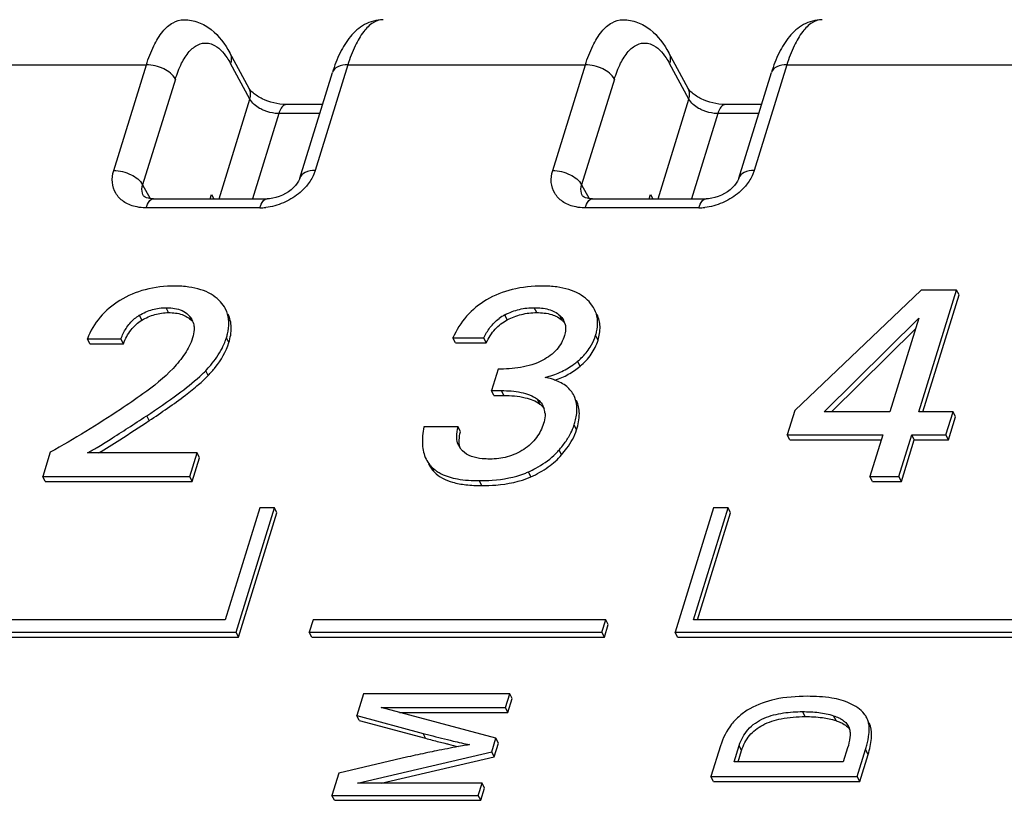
# Model space of a CAD drawing. Header units: millimetres. Extents: x 0 to 594, y 0 to 420.
# Tile 51 of 104: x 188 to 199, y 170 to 179. Entities that reach past the tile are written whole.
import ezdxf

# ---------------------------------------------------------------- set-up
doc = ezdxf.new("R2010")
doc.units = ezdxf.units.MM
doc.header["$LTSCALE"] = 32.67
doc.layers.get('0').update_dxf_attribs({"linetype": 'CONTINUOUS'})

msp = doc.modelspace()

# ---------------------------------------------------------------- linework, layer by layer
at = {"color": 7, "linetype": 'CONTINUOUS'}
for p, q in [((190.58267, 178.34259), (190.36388, 178.74592)), ((195.5564, 178.34259), (195.33761, 178.74592)), ((191.15557, 177.32375), (191.52593, 178.52224)), ((196.1293, 177.32375), (196.49966, 178.52224)), ((191.41396, 178.15989), (191.00139, 178.15989)), ((196.38769, 178.15989), (195.97512, 178.15989)), ((189.49746, 177.09103), (190.78514, 177.09103)), ((190.14196, 177.09103), (190.15677, 177.13896)), ((190.15677, 177.13896), (190.18369, 177.09103)), ((194.47119, 177.09103), (195.75887, 177.09103)), ((195.11569, 177.09103), (195.1305, 177.13896)), ((195.1305, 177.13896), (195.15742, 177.09103)), ((198.19502, 176.05782), (196.76474, 174.69104)), ((198.17161, 174.67631), (198.59853, 176.05782)), ((198.59853, 176.05782), (198.19502, 176.05782)), ((198.62598, 176.00188), (198.59853, 176.05782)), ((198.21635, 174.67631), (198.62598, 176.00188)), ((197.09789, 174.67631), (198.17072, 175.73822)), ((198.17072, 175.73822), (197.84257, 174.67631)), ((197.18187, 174.67631), (198.13372, 175.61847)), ((188.77859, 175.44956), (188.75113, 175.50551)), ((188.75113, 175.50551), (189.1304, 175.50551)), ((189.15785, 175.44956), (189.1304, 175.50551)), ((192.91916, 175.4584), (192.89171, 175.51435)), ((192.89171, 175.51435), (193.2398, 175.51435)), ((193.26726, 175.4584), (193.2398, 175.51435)), ((188.77859, 175.44956), (189.15785, 175.44956)), ((192.91916, 175.4584), (193.26726, 175.4584)), ((193.40246, 175.16087), (193.32736, 174.91785)), ((193.35482, 174.86191), (193.32736, 174.91785)), ((193.32736, 174.91785), (193.44166, 174.91785)), ((193.35482, 174.86191), (193.46912, 174.86191)), ((189.41554, 174.6293), (189.42206, 174.63359)), ((196.76474, 174.69104), (196.68009, 174.41709)), ((197.84257, 174.67631), (197.09789, 174.67631)), ((198.5578, 174.67631), (198.17161, 174.67631)), ((198.4777, 174.41709), (198.5578, 174.67631)), ((198.50515, 174.36114), (198.58526, 174.62036)), ((198.58526, 174.62036), (198.5578, 174.67631)), ((192.94927, 174.50693), (192.56308, 174.50693)), ((192.97672, 174.45099), (192.94927, 174.50693)), ((196.70754, 174.36114), (196.68009, 174.41709)), ((196.68009, 174.41709), (197.76246, 174.41709)), ((196.70754, 174.36114), (197.74518, 174.36114)), ((197.76246, 174.41709), (197.61591, 173.94284)), ((197.94495, 173.94284), (198.09151, 174.41709)), ((197.9724, 173.88689), (198.11896, 174.36114)), ((198.11896, 174.36114), (198.09151, 174.41709)), ((198.09151, 174.41709), (198.4777, 174.41709)), ((198.11896, 174.36114), (198.50515, 174.36114)), ((198.50515, 174.36114), (198.4777, 174.41709)), ((188.32955, 174.21973), (188.24399, 173.94284)), ((189.99281, 174.21089), (188.75111, 174.21089)), ((189.90998, 173.94284), (189.99281, 174.21089)), ((189.93743, 173.88689), (190.02027, 174.15495)), ((190.02027, 174.15495), (189.99281, 174.21089)), ((188.27144, 173.88689), (188.24399, 173.94284)), ((188.24399, 173.94284), (189.90998, 173.94284)), ((189.93743, 173.88689), (189.90998, 173.94284)), ((197.64336, 173.88689), (197.61591, 173.94284)), ((197.61591, 173.94284), (197.94495, 173.94284)), ((197.9724, 173.88689), (197.94495, 173.94284)), ((188.27144, 173.88689), (189.93743, 173.88689)), ((197.64336, 173.88689), (197.9724, 173.88689)), ((190.70482, 173.59034), (190.31267, 172.32135)), ((190.43489, 172.18035), (190.87061, 173.59034)), ((190.87061, 173.59034), (190.70482, 173.59034)), ((190.89806, 173.5344), (190.87061, 173.59034)), ((195.84434, 173.59034), (195.40862, 172.18035)), ((195.61798, 172.32135), (196.01013, 173.59034)), ((196.01013, 173.59034), (195.84434, 173.59034)), ((196.03758, 173.5344), (196.01013, 173.59034)), ((190.46234, 172.12441), (190.89806, 173.5344)), ((195.66272, 172.32135), (196.03758, 173.5344)), ((190.31267, 172.32135), (183.76392, 172.32135)), ((191.30741, 172.32135), (191.26384, 172.18035)), ((194.62323, 172.32135), (191.30741, 172.32135)), ((194.57966, 172.18035), (194.62323, 172.32135)), ((194.60712, 172.12441), (194.65069, 172.26541)), ((194.65069, 172.26541), (194.62323, 172.32135)), ((206.89177, 172.32135), (195.61798, 172.32135)), ((183.55456, 172.18035), (190.43489, 172.18035)), ((190.46234, 172.12441), (190.43489, 172.18035)), ((191.2913, 172.12441), (191.26384, 172.18035)), ((191.26384, 172.18035), (194.57966, 172.18035)), ((194.60712, 172.12441), (194.57966, 172.18035)), ((195.43607, 172.12441), (195.40862, 172.18035)), ((195.40862, 172.18035), (207.01398, 172.18035)), ((183.58202, 172.12441), (190.46234, 172.12441)), ((191.2913, 172.12441), (194.60712, 172.12441)), ((195.43607, 172.12441), (207.04144, 172.12441)), ((191.8773, 171.48302), (191.80108, 171.23637)), ((193.53521, 171.48302), (191.8773, 171.48302)), ((193.48691, 171.3267), (193.53521, 171.48302)), ((193.56267, 171.42707), (193.53521, 171.48302)), ((193.51436, 171.27076), (193.56267, 171.42707)), ((193.37913, 170.97793), (192.07722, 171.3267)), ((192.07722, 171.3267), (193.48691, 171.3267)), ((192.28606, 171.27076), (193.51436, 171.27076)), ((193.51436, 171.27076), (193.48691, 171.3267)), ((191.82854, 171.18042), (191.80108, 171.23637)), ((191.80108, 171.23637), (192.55471, 171.03371)), ((191.82854, 171.18042), (192.58217, 170.97776)), ((192.55471, 171.03371), (192.63217, 171.01308)), ((197.37357, 171.11069), (197.3753, 171.10676)), ((193.33131, 170.82319), (193.37913, 170.97793)), ((193.35877, 170.76724), (193.40659, 170.92199)), ((193.40659, 170.92199), (193.37913, 170.97793)), ((191.81166, 170.46735), (193.33131, 170.82319)), ((193.35877, 170.76724), (193.33131, 170.82319)), ((195.92195, 170.89074), (195.8149, 170.54433)), ((196.0774, 170.71008), (196.13517, 170.89703)), ((196.12214, 170.71008), (196.16262, 170.84108)), ((197.36269, 170.86796), (197.3139, 170.71008)), ((197.47281, 170.54433), (197.56772, 170.85147)), ((197.50026, 170.48839), (197.59517, 170.79552)), ((192.38097, 170.76663), (191.59937, 170.58361)), ((192.07804, 170.46735), (193.35877, 170.76724)), ((197.3139, 170.71008), (196.0774, 170.71008)), ((191.59937, 170.58361), (191.5212, 170.33068)), ((193.22135, 170.46735), (191.81166, 170.46735)), ((193.17911, 170.33068), (193.22135, 170.46735)), ((193.2488, 170.41141), (193.22135, 170.46735)), ((195.84235, 170.48839), (195.8149, 170.54433)), ((195.8149, 170.54433), (197.47281, 170.54433)), ((195.84235, 170.48839), (197.50026, 170.48839)), ((197.50026, 170.48839), (197.47281, 170.54433)), ((193.20657, 170.27473), (193.2488, 170.41141)), ((191.54866, 170.27473), (191.5212, 170.33068)), ((191.5212, 170.33068), (193.17911, 170.33068)), ((191.54866, 170.27473), (193.20657, 170.27473)), ((193.20657, 170.27473), (193.17911, 170.33068))]:
    msp.add_line(p, q, dxfattribs=at)
at = {"color": 9, "linetype": 'CONTINUOUS'}
for p, q in [((186.7278, 178.61035), (189.41858, 178.61035)), ((189.0482, 177.41183), (189.41858, 178.61035)), ((190.59101, 178.2197), (190.37229, 178.62288)), ((191.70153, 178.61035), (191.33115, 177.41181)), ((191.70153, 178.61035), (194.39231, 178.61035)), ((194.02193, 177.41183), (194.39231, 178.61035)), ((195.56474, 178.2197), (195.34602, 178.62288)), ((196.67526, 178.61035), (196.30488, 177.41181)), ((196.67526, 178.61035), (202.68185, 178.61035)), ((189.74665, 178.44854), (189.37624, 177.24989)), ((194.72038, 178.44854), (194.34997, 177.24989)), ((190.24222, 177.09103), (190.59101, 178.2197)), ((195.21595, 177.09103), (195.56474, 178.2197)), ((190.91903, 178.05773), (190.6203, 177.09103)), ((191.38238, 178.05773), (190.91903, 178.05773)), ((195.89276, 178.05773), (195.59403, 177.09103)), ((196.35611, 178.05773), (195.89276, 178.05773)), ((189.37624, 177.24989), (189.46102, 177.09359)), ((194.34997, 177.24989), (194.43475, 177.09359)), ((190.70269, 176.98887), (189.41524, 176.98887)), ((195.67642, 176.98887), (194.38897, 176.98887)), ((189.67014, 175.80157), (189.64268, 175.85752)), ((193.84089, 175.80157), (193.81344, 175.85752)), ((189.36695, 175.71573), (189.3395, 175.77167)), ((189.93487, 175.70694), (189.90742, 175.76289)), ((193.50786, 175.72009), (193.48041, 175.77604)), ((194.1305, 175.7132), (194.10305, 175.76915)), ((190.35297, 175.46135), (190.32552, 175.51729)), ((194.53538, 175.48786), (194.50792, 175.5438)), ((190.11787, 175.08725), (190.09042, 175.14319)), ((194.33134, 175.19364), (194.30388, 175.24959)), ((193.46912, 174.86191), (193.44166, 174.91785)), ((193.87549, 174.7647), (193.84804, 174.82064)), ((189.44951, 174.57765), (189.42206, 174.63359)), ((194.29325, 174.47455), (194.26579, 174.5305)), ((194.12338, 174.19058), (194.09593, 174.24652)), ((192.67849, 173.99588), (192.65104, 174.05183)), ((193.77439, 173.94078), (193.74694, 173.99672)), ((193.21778, 173.84124), (193.19033, 173.89718)), ((196.88119, 171.22363), (196.85374, 171.27957)), ((197.23163, 171.17774), (197.20418, 171.23368)), ((197.62287, 171.1168), (197.60605, 171.15108)), ((192.58217, 170.97776), (192.55471, 171.03371)), ((196.16262, 170.84108), (196.13517, 170.89703)), ((197.59517, 170.79552), (197.56772, 170.85147))]:
    msp.add_line(p, q, dxfattribs=at)
at = {"color": 7, "linetype": 'CONTINUOUS'}
for points in [[(191.15561, 177.32388), (191.15198, 177.31346), (191.14181, 177.29153), (191.1272, 177.26762), (191.10825, 177.24285), (191.08516, 177.21806), (191.05826, 177.19396), (191.02807, 177.17129), (190.99524, 177.15072), (190.9602, 177.13259), (190.92367, 177.11737), (190.88658, 177.10548), (190.84978, 177.0971), (190.81414, 177.09231), (190.78513, 177.09104)], [(196.12934, 177.32388), (196.12571, 177.31346), (196.11554, 177.29153), (196.10093, 177.26762), (196.08198, 177.24285), (196.05889, 177.21806), (196.03199, 177.19396), (196.0018, 177.17129), (195.96897, 177.15072), (195.93393, 177.13259), (195.8974, 177.11737), (195.86031, 177.10548), (195.82351, 177.0971), (195.78787, 177.09231), (195.75886, 177.09104)], [(189.4975, 177.09103), (189.46714, 177.0926), (189.44142, 177.09677), (189.42011, 177.10289), (189.40395, 177.11001), (189.39352, 177.11666), (189.3885, 177.12114), (189.38645, 177.12363), (189.38624, 177.12395)], [(194.47123, 177.09103), (194.44087, 177.0926), (194.41515, 177.09677), (194.39384, 177.10289), (194.37768, 177.11001), (194.36725, 177.11666), (194.36223, 177.12114), (194.36018, 177.12363), (194.35997, 177.12395)]]:
    msp.add_lwpolyline(points, dxfattribs=at)
at = {"color": 9, "linetype": 'CONTINUOUS'}
for centre in [(190.70203, 177.60135), (195.67576, 177.60135)]:
    msp.add_arc(centre, 0.61248, 270.062364, 276.446808, dxfattribs=at)
at = {"color": 7, "linetype": 'CONTINUOUS'}
for centre, radius, start, end in [((189.57182, 175.38763), 0.44885, 122.038117, 130.359913), ((189.5709, 175.3892), 0.44702, 121.175216, 122.04589), ((189.76339, 175.5559), 0.22851, 41.373948, 42.840952), ((189.75615, 175.62886), 0.20214, 17.262903, 26.102816), ((193.71709, 175.32929), 0.50557, 117.913859, 126.710223), ((193.97939, 175.62444), 0.1894, 26.11766, 30.295441), ((193.98177, 175.62562), 0.18674, 16.540883, 26.114758), ((189.64835, 175.72673), 0.70882, 339.400811, 342.81375), ((193.96516, 175.71258), 0.56844, 327.821042, 339.660573), ((193.9708, 175.70976), 0.56218, 339.729966, 342.83016), ((189.32385, 175.87402), 1.05911, 315.261931, 316.36731), ((193.76336, 175.8931), 0.8404, 305.550155, 309.094556), ((193.75961, 175.89775), 0.84637, 309.092977, 310.020636), ((193.81155, 174.40628), 0.67285, 69.482526, 70.923732), ((193.73457, 174.65392), 0.19992, 26.15728, 28.13423), ((193.73437, 174.65396), 0.20009, 17.100655, 26.121012), ((193.72077, 174.64998), 0.21425, 7.920796, 17.049128), ((193.70088, 174.64713), 0.23435, 3.188038, 7.939543), ((193.76596, 174.68518), 0.52322, 339.720781, 342.804778), ((193.14115, 174.38062), 0.2036, 206.116036, 214.892433), ((193.14795, 174.38566), 0.21204, 214.944095, 225.626883), ((192.90612, 174.29875), 0.35503, 206.133114, 218.997536), ((193.48069, 174.77324), 0.80993, 313.324767, 317.790928), ((193.50109, 174.75438), 0.78215, 317.809995, 319.509922), ((192.93562, 174.24431), 0.35754, 206.205138, 224.014218), ((192.90926, 174.30179), 0.35938, 219.05829, 224.068618), ((193.37465, 174.83545), 0.91764, 291.126948, 293.935001), ((197.37643, 171.10772), 0.22844, 16.538101, 26.16139), ((197.32847, 171.09392), 0.27834, 11.704007, 16.45105), ((197.28831, 171.08573), 0.31934, 6.5698, 11.680852), ((197.40389, 171.05177), 0.22844, 16.538101, 26.16139), ((197.20051, 188.16681), 17.79867, 254.960963, 255.460845), ((195.96834, 183.4365), 12.91051, 255.483938, 255.795028), ((195.81801, 155.57294), 15.57606, 100.124421, 100.264087), ((196.21874, 153.41532), 17.77058, 100.587339, 101.4055), ((195.9242, 154.98729), 16.17126, 100.26456, 100.584867)]:
    msp.add_arc(centre, radius, start, end, dxfattribs=at)
at = {"color": 9, "linetype": 'CONTINUOUS'}
for points, knots in [([(189.41857, 178.61035), (189.44127, 178.68378), (189.49122, 178.81603), (189.59073, 178.98139), (189.70699, 179.09207), (189.80105, 179.12112), (189.84353, 179.12116)], [0, 0, 0, 0, 0.32817802, 0.60084935, 0.81860584, 1, 1, 1, 1]), ([(192.09979, 179.12116), (192.06086, 179.12103), (191.97307, 179.08999), (191.86679, 178.97928), (191.77273, 178.81486), (191.72414, 178.68352), (191.70153, 178.61035)], [0, 0, 0, 0, 0.17122444, 0.38640973, 0.66315243, 1, 1, 1, 1]), ([(194.3923, 178.61035), (194.415, 178.68378), (194.46494, 178.81603), (194.56446, 178.98139), (194.68072, 179.09207), (194.77478, 179.12112), (194.81726, 179.12116)], [0, 0, 0, 0, 0.32817802, 0.60084935, 0.81860584, 1, 1, 1, 1]), ([(197.07351, 179.12116), (197.03459, 179.12103), (196.9468, 179.08999), (196.84052, 178.97928), (196.74646, 178.81486), (196.69787, 178.68352), (196.67526, 178.61035)], [0, 0, 0, 0, 0.17122444, 0.38640973, 0.66315243, 1, 1, 1, 1]), ([(189.74665, 178.44854), (189.76559, 178.50979), (189.80749, 178.61956), (189.89212, 178.75521), (189.99262, 178.84293), (190.07284, 178.85963), (190.10808, 178.85608)], [0, 0, 0, 0, 0.33029804, 0.60207168, 0.81753257, 1, 1, 1, 1]), ([(190.10808, 178.85608), (190.12805, 178.85407), (190.22111, 178.82874), (190.28999, 178.75172), (190.33184, 178.68983)], [0, 0, 0, 0, 0.21170992, 1, 1, 1, 1]), ([(194.72038, 178.44854), (194.73932, 178.50979), (194.78122, 178.61956), (194.86585, 178.75521), (194.96635, 178.84293), (195.04657, 178.85963), (195.08181, 178.85608)], [0, 0, 0, 0, 0.33029804, 0.60207168, 0.81753257, 1, 1, 1, 1]), ([(195.08181, 178.85608), (195.10178, 178.85407), (195.19484, 178.82874), (195.26372, 178.75172), (195.30557, 178.68983)], [0, 0, 0, 0, 0.21170992, 1, 1, 1, 1]), ([(190.36391, 178.74584), (190.36867, 178.73706), (190.38457, 178.69819), (190.38157, 178.65332), (190.37221, 178.62303)], [0, 0, 0, 0, 0.23949511, 1, 1, 1, 1]), ([(195.33764, 178.74584), (195.3424, 178.73706), (195.3583, 178.69819), (195.3553, 178.65332), (195.34594, 178.62303)], [0, 0, 0, 0, 0.23949511, 1, 1, 1, 1]), ([(189.7466, 178.44838), (189.71877, 178.49967), (189.61039, 178.57934), (189.48574, 178.61035), (189.41858, 178.61035)], [0, 0, 0, 0, 0.46487731, 1, 1, 1, 1]), ([(191.70153, 178.61035), (191.66213, 178.61035), (191.59172, 178.60231), (191.53459, 178.55023), (191.52593, 178.52224)], [0, 0, 0, 0, 0.5735367, 1, 1, 1, 1]), ([(194.72033, 178.44838), (194.6925, 178.49967), (194.58412, 178.57934), (194.45947, 178.61035), (194.39231, 178.61035)], [0, 0, 0, 0, 0.46487731, 1, 1, 1, 1]), ([(196.67526, 178.61035), (196.63586, 178.61035), (196.56545, 178.60231), (196.50832, 178.55023), (196.49966, 178.52224)], [0, 0, 0, 0, 0.5735367, 1, 1, 1, 1]), ([(190.59101, 178.2197), (190.59431, 178.2304), (190.60355, 178.27099), (190.59719, 178.31581), (190.58267, 178.34259)], [0, 0, 0, 0, 0.26877515, 1, 1, 1, 1]), ([(195.56474, 178.2197), (195.56804, 178.2304), (195.57728, 178.27099), (195.57092, 178.31581), (195.5564, 178.34259)], [0, 0, 0, 0, 0.26877515, 1, 1, 1, 1]), ([(190.75423, 178.09094), (190.73599, 178.09829), (190.67329, 178.12836), (190.61498, 178.1755), (190.59101, 178.2197)], [0, 0, 0, 0, 0.28111215, 1, 1, 1, 1]), ([(191.00139, 178.15988), (190.99325, 178.15989), (190.96918, 178.15182), (190.93958, 178.11398), (190.92552, 178.07875), (190.91903, 178.05773)], [0, 0, 0, 0, 0.17671114, 0.52217251, 1, 1, 1, 1]), ([(195.72796, 178.09094), (195.70972, 178.09829), (195.64702, 178.12836), (195.58871, 178.1755), (195.56474, 178.2197)], [0, 0, 0, 0, 0.28111215, 1, 1, 1, 1]), ([(195.97512, 178.15988), (195.96698, 178.15989), (195.94291, 178.15182), (195.91331, 178.11398), (195.89925, 178.07875), (195.89276, 178.05773)], [0, 0, 0, 0, 0.17671114, 0.52217251, 1, 1, 1, 1]), ([(190.91903, 178.05773), (190.90549, 178.05773), (190.84929, 178.06087), (190.79382, 178.07499), (190.75423, 178.09094)], [0, 0, 0, 0, 0.24083953, 1, 1, 1, 1]), ([(195.89276, 178.05773), (195.87922, 178.05773), (195.82302, 178.06087), (195.76755, 178.07499), (195.72796, 178.09094)], [0, 0, 0, 0, 0.24083953, 1, 1, 1, 1]), ([(189.28975, 177.00359), (189.24389, 177.01491), (189.15829, 177.05041), (189.06281, 177.14891), (189.02257, 177.27851), (189.03476, 177.36834), (189.0482, 177.41183)], [0, 0, 0, 0, 0.2648562, 0.50660951, 0.74479023, 1, 1, 1, 1]), ([(189.04821, 177.41187), (189.11561, 177.41187), (189.24029, 177.38076), (189.34852, 177.30098), (189.37624, 177.24989)], [0, 0, 0, 0, 0.53691701, 1, 1, 1, 1]), ([(191.33117, 177.41186), (191.2928, 177.41186), (191.22283, 177.40405), (191.16467, 177.35267), (191.15563, 177.32379)], [0, 0, 0, 0, 0.55906086, 1, 1, 1, 1]), ([(191.33115, 177.41181), (191.32675, 177.39757), (191.30493, 177.33875), (191.27117, 177.28469), (191.24124, 177.2475)], [0, 0, 0, 0, 0.23789893, 1, 1, 1, 1]), ([(194.26348, 177.00359), (194.21762, 177.01491), (194.13202, 177.05041), (194.03654, 177.14891), (193.9963, 177.27851), (194.00849, 177.36834), (194.02193, 177.41183)], [0, 0, 0, 0, 0.2648562, 0.50660951, 0.74479023, 1, 1, 1, 1]), ([(194.02194, 177.41187), (194.08934, 177.41187), (194.21402, 177.38076), (194.32225, 177.30098), (194.34997, 177.24989)], [0, 0, 0, 0, 0.53691701, 1, 1, 1, 1]), ([(196.3049, 177.41186), (196.26653, 177.41186), (196.19656, 177.40405), (196.1384, 177.35267), (196.12936, 177.32379)], [0, 0, 0, 0, 0.55906086, 1, 1, 1, 1]), ([(196.30488, 177.41181), (196.30048, 177.39757), (196.27866, 177.33875), (196.2449, 177.28469), (196.21497, 177.2475)], [0, 0, 0, 0, 0.23789893, 1, 1, 1, 1]), ([(189.38589, 177.12483), (189.38101, 177.13395), (189.36488, 177.17348), (189.36675, 177.21921), (189.37624, 177.24989)], [0, 0, 0, 0, 0.24354064, 1, 1, 1, 1]), ([(191.24124, 177.2475), (191.22755, 177.23048), (191.1673, 177.16359), (191.09343, 177.10933), (191.03363, 177.07677)], [0, 0, 0, 0, 0.24281963, 1, 1, 1, 1]), ([(194.35962, 177.12483), (194.35474, 177.13395), (194.33861, 177.17348), (194.34048, 177.21921), (194.34997, 177.24989)], [0, 0, 0, 0, 0.24354064, 1, 1, 1, 1]), ([(196.21497, 177.2475), (196.20128, 177.23048), (196.14103, 177.16359), (196.06716, 177.10933), (196.00736, 177.07677)], [0, 0, 0, 0, 0.24281963, 1, 1, 1, 1]), ([(189.41517, 176.98887), (189.41942, 177.0026), (189.43368, 177.04253), (189.46709, 177.09108), (189.49746, 177.09099)], [0, 0, 0, 0, 0.3211755, 1, 1, 1, 1]), ([(190.70278, 176.98887), (190.70702, 177.00261), (190.72128, 177.04255), (190.75471, 177.09111), (190.78509, 177.09099)], [0, 0, 0, 0, 0.3212139, 1, 1, 1, 1]), ([(191.03363, 177.07677), (191.01304, 177.06556), (190.93, 177.02521), (190.83922, 177.00039), (190.7708, 176.99274)], [0, 0, 0, 0, 0.25401177, 1, 1, 1, 1]), ([(194.3889, 176.98887), (194.39315, 177.0026), (194.40741, 177.04253), (194.44082, 177.09108), (194.47119, 177.09099)], [0, 0, 0, 0, 0.3211755, 1, 1, 1, 1]), ([(195.6765, 176.98887), (195.68075, 177.00261), (195.69501, 177.04255), (195.72844, 177.09111), (195.75882, 177.09099)], [0, 0, 0, 0, 0.3212139, 1, 1, 1, 1]), ([(196.00736, 177.07677), (195.98677, 177.06556), (195.90372, 177.02521), (195.81295, 177.00039), (195.74453, 176.99274)], [0, 0, 0, 0, 0.25401177, 1, 1, 1, 1]), ([(189.41524, 176.98887), (189.40441, 176.98887), (189.36225, 176.99006), (189.32018, 176.99608), (189.28975, 177.00359)], [0, 0, 0, 0, 0.25667622, 1, 1, 1, 1]), ([(194.38897, 176.98887), (194.37814, 176.98887), (194.33598, 176.99006), (194.29391, 176.99608), (194.26348, 177.00359)], [0, 0, 0, 0, 0.25667622, 1, 1, 1, 1])]:
    msp.add_open_spline(points, degree=3, knots=knots, dxfattribs=at)
at = {"color": 7, "linetype": 'CONTINUOUS'}
for points, knots in [([(189.8443, 179.12084), (189.90015, 179.12057), (190.01205, 179.10019), (190.20711, 178.98473), (190.31026, 178.84475), (190.36388, 178.74583)], [0, 0, 0, 0, 0.25010974, 0.49617724, 1, 1, 1, 1]), ([(192.09948, 179.12111), (192.02722, 179.12072), (191.88293, 179.08096), (191.71981, 178.93413), (191.60385, 178.7421), (191.54961, 178.5988), (191.52594, 178.52223)], [0, 0, 0, 0, 0.24512285, 0.48245935, 0.72814198, 1, 1, 1, 1]), ([(194.81803, 179.12084), (194.87388, 179.12057), (194.98578, 179.10019), (195.18084, 178.98473), (195.28399, 178.84475), (195.33761, 178.74583)], [0, 0, 0, 0, 0.25010974, 0.49617724, 1, 1, 1, 1]), ([(197.07321, 179.12111), (197.00094, 179.12072), (196.85666, 179.08096), (196.69354, 178.93413), (196.57758, 178.7421), (196.52334, 178.5988), (196.49967, 178.52223)], [0, 0, 0, 0, 0.24512285, 0.48245935, 0.72814198, 1, 1, 1, 1]), ([(191.00139, 178.15989), (190.90859, 178.15989), (190.77241, 178.19471), (190.63998, 178.27736), (190.59332, 178.32296), (190.58267, 178.34259)], [0, 0, 0, 0, 0.59370834, 0.85713381, 1, 1, 1, 1]), ([(195.97512, 178.15989), (195.88232, 178.15989), (195.74614, 178.19471), (195.61371, 178.27736), (195.56705, 178.32296), (195.5564, 178.34259)], [0, 0, 0, 0, 0.59370834, 0.85713381, 1, 1, 1, 1]), ([(189.74075, 176.10201), (189.62784, 176.10201), (189.40927, 176.07896), (189.20553, 175.99344), (189.117, 175.93852)], [0, 0, 0, 0, 0.52010941, 1, 1, 1, 1]), ([(190.24313, 175.93999), (190.21553, 175.96727), (190.1505, 176.01642), (190.03279, 176.06701), (189.89374, 176.0965), (189.79383, 176.10201), (189.74075, 176.10201)], [0, 0, 0, 0, 0.21527597, 0.44670597, 0.70549661, 1, 1, 1, 1]), ([(193.90977, 176.10201), (193.79341, 176.10201), (193.57154, 176.08041), (193.3624, 175.99907), (193.27271, 175.94589)], [0, 0, 0, 0, 0.52740023, 1, 1, 1, 1]), ([(194.41525, 175.94441), (194.38688, 175.97104), (194.32047, 176.01881), (194.20173, 176.06788), (194.06244, 176.09658), (193.96264, 176.10201), (193.90977, 176.10201)], [0, 0, 0, 0, 0.21558596, 0.44797964, 0.70705343, 1, 1, 1, 1]), ([(189.117, 175.93852), (189.03392, 175.88698), (188.88308, 175.76282), (188.78421, 175.59338), (188.75113, 175.50551)], [0, 0, 0, 0, 0.51011336, 1, 1, 1, 1]), ([(190.31649, 175.83945), (190.31202, 175.84855), (190.29204, 175.88508), (190.26551, 175.91788), (190.24313, 175.93999)], [0, 0, 0, 0, 0.24369975, 1, 1, 1, 1]), ([(193.27271, 175.94589), (193.18892, 175.8962), (193.03465, 175.77186), (192.93012, 175.60339), (192.89171, 175.51435)], [0, 0, 0, 0, 0.50113911, 1, 1, 1, 1]), ([(194.49712, 175.83594), (194.49229, 175.84578), (194.47026, 175.88558), (194.44039, 175.92081), (194.41525, 175.94441)], [0, 0, 0, 0, 0.24117116, 1, 1, 1, 1]), ([(189.3395, 175.77167), (189.38582, 175.7997), (189.48411, 175.84349), (189.59078, 175.85752), (189.64268, 175.85752)], [0, 0, 0, 0, 0.51056675, 1, 1, 1, 1]), ([(189.64268, 175.85752), (189.65274, 175.85752), (189.6919, 175.85665), (189.73108, 175.85194), (189.75945, 175.84537)], [0, 0, 0, 0, 0.25675435, 1, 1, 1, 1]), ([(189.75945, 175.84537), (189.78844, 175.83866), (189.84317, 175.81947), (189.8893, 175.78346), (189.90742, 175.76289)], [0, 0, 0, 0, 0.52057764, 1, 1, 1, 1]), ([(190.35212, 175.68766), (190.35185, 175.70116), (190.34834, 175.75327), (190.33354, 175.80471), (190.31649, 175.83945)], [0, 0, 0, 0, 0.25873082, 1, 1, 1, 1]), ([(193.48041, 175.77604), (193.5324, 175.80358), (193.64146, 175.84495), (193.75712, 175.85752), (193.81344, 175.85752)], [0, 0, 0, 0, 0.51094741, 1, 1, 1, 1]), ([(193.81344, 175.85752), (193.86785, 175.85752), (193.97122, 175.84902), (194.06773, 175.80207), (194.10305, 175.76915)], [0, 0, 0, 0, 0.529857, 1, 1, 1, 1]), ([(194.53083, 175.69882), (194.53041, 175.71092), (194.52653, 175.75805), (194.51261, 175.80437), (194.49712, 175.83594)], [0, 0, 0, 0, 0.25609808, 1, 1, 1, 1]), ([(189.1304, 175.50551), (189.14592, 175.54628), (189.18551, 175.62864), (189.24524, 175.69911), (189.28115, 175.72965)], [0, 0, 0, 0, 0.48062652, 1, 1, 1, 1]), ([(189.15785, 175.44956), (189.17911, 175.50539), (189.23279, 175.60878), (189.32012, 175.6874), (189.36695, 175.71573)], [0, 0, 0, 0, 0.52186099, 1, 1, 1, 1]), ([(189.36695, 175.71573), (189.41232, 175.74318), (189.51041, 175.78721), (189.61712, 175.80157), (189.67014, 175.80157)], [0, 0, 0, 0, 0.50006461, 1, 1, 1, 1]), ([(189.67014, 175.80157), (189.72208, 175.80157), (189.81746, 175.79202), (189.90235, 175.74213), (189.93095, 175.71128)], [0, 0, 0, 0, 0.55255717, 1, 1, 1, 1]), ([(190.35297, 175.46135), (190.37026, 175.5173), (190.39106, 175.62703), (190.36637, 175.73782), (190.34394, 175.78351)], [0, 0, 0, 0, 0.53501385, 1, 1, 1, 1]), ([(193.2398, 175.51435), (193.25956, 175.55542), (193.30816, 175.63722), (193.37569, 175.70535), (193.41488, 175.73459)], [0, 0, 0, 0, 0.48245864, 1, 1, 1, 1]), ([(193.26726, 175.4584), (193.29432, 175.51466), (193.36007, 175.61756), (193.45693, 175.69311), (193.50786, 175.72009)], [0, 0, 0, 0, 0.51998455, 1, 1, 1, 1]), ([(193.50786, 175.72009), (193.55798, 175.74664), (193.66671, 175.7885), (193.78245, 175.80157), (193.84089, 175.80157)], [0, 0, 0, 0, 0.49250824, 1, 1, 1, 1]), ([(193.84089, 175.80157), (193.89797, 175.80157), (194.00172, 175.79264), (194.09712, 175.74432), (194.1305, 175.7132)], [0, 0, 0, 0, 0.55572046, 1, 1, 1, 1]), ([(194.1305, 175.7132), (194.13338, 175.71052), (194.14432, 175.69984), (194.15424, 175.68809), (194.16081, 175.67884)], [0, 0, 0, 0, 0.25748775, 1, 1, 1, 1]), ([(194.50792, 175.5438), (194.51206, 175.55719), (194.52583, 175.60769), (194.53216, 175.66049), (194.53083, 175.69882)], [0, 0, 0, 0, 0.26756502, 1, 1, 1, 1]), ([(194.53538, 175.48786), (194.5509, 175.53808), (194.56888, 175.63797), (194.54516, 175.73803), (194.52457, 175.77999)], [0, 0, 0, 0, 0.52931258, 1, 1, 1, 1]), ([(189.95852, 175.63928), (189.9593, 175.62913), (189.95993, 175.58688), (189.95132, 175.5449), (189.94188, 175.51435)], [0, 0, 0, 0, 0.24154565, 1, 1, 1, 1]), ([(190.32552, 175.51729), (190.33009, 175.53209), (190.34535, 175.58761), (190.35296, 175.64555), (190.35212, 175.68766)], [0, 0, 0, 0, 0.26889927, 1, 1, 1, 1]), ([(194.1686, 175.62986), (194.16885, 175.62258), (194.16839, 175.59247), (194.16219, 175.56263), (194.15546, 175.54086)], [0, 0, 0, 0, 0.24231763, 1, 1, 1, 1]), ([(189.94188, 175.51435), (189.92235, 175.45117), (189.85827, 175.32714), (189.67389, 175.10605), (189.50025, 174.96651), (189.37855, 174.87958)], [0, 0, 0, 0, 0.23046252, 0.47876518, 1, 1, 1, 1]), ([(190.27609, 175.39678), (190.2795, 175.40343), (190.29255, 175.42976), (190.30414, 175.45683), (190.31185, 175.47735)], [0, 0, 0, 0, 0.25417782, 1, 1, 1, 1]), ([(194.15546, 175.54086), (194.13786, 175.4839), (194.07375, 175.36997), (193.96884, 175.29393), (193.91011, 175.26249)], [0, 0, 0, 0, 0.47227701, 1, 1, 1, 1]), ([(194.33134, 175.19364), (194.37904, 175.2337), (194.46363, 175.32195), (194.51815, 175.43212), (194.53538, 175.48786)], [0, 0, 0, 0, 0.51635105, 1, 1, 1, 1]), ([(190.09042, 175.14319), (190.10994, 175.16368), (190.18018, 175.24161), (190.24114, 175.32856), (190.27609, 175.39678)], [0, 0, 0, 0, 0.26967639, 1, 1, 1, 1]), ([(190.11787, 175.08725), (190.1462, 175.11697), (190.24383, 175.22784), (190.32141, 175.3592), (190.35297, 175.46135)], [0, 0, 0, 0, 0.27749306, 1, 1, 1, 1]), ([(194.30388, 175.24959), (194.31826, 175.26166), (194.37157, 175.30946), (194.41817, 175.3651), (194.44629, 175.40984)], [0, 0, 0, 0, 0.26207108, 1, 1, 1, 1]), ([(193.91011, 175.26249), (193.8318, 175.22058), (193.66122, 175.17149), (193.48742, 175.16087), (193.40246, 175.16087)], [0, 0, 0, 0, 0.51109859, 1, 1, 1, 1]), ([(193.93835, 175.06808), (193.99565, 175.08229), (194.1055, 175.11918), (194.2063, 175.1767), (194.25198, 175.20935)], [0, 0, 0, 0, 0.51251601, 1, 1, 1, 1]), ([(194.04705, 175.03578), (194.09943, 175.05341), (194.19994, 175.09703), (194.29028, 175.15917), (194.33134, 175.19364)], [0, 0, 0, 0, 0.5075983, 1, 1, 1, 1]), ([(189.42206, 174.63359), (189.54251, 174.71299), (189.74868, 174.8541), (189.94632, 175.00783), (190.02434, 175.07898)], [0, 0, 0, 0, 0.57739928, 1, 1, 1, 1]), ([(189.44951, 174.57765), (189.58965, 174.67002), (189.78065, 174.8006), (190.00036, 174.97521), (190.08373, 175.05142), (190.11787, 175.08725)], [0, 0, 0, 0, 0.59821522, 0.82360035, 1, 1, 1, 1]), ([(190.02434, 175.07898), (190.02899, 175.08322), (190.04656, 175.09942), (190.06378, 175.11603), (190.07618, 175.12854)], [0, 0, 0, 0, 0.26316325, 1, 1, 1, 1]), ([(194.03145, 175.04218), (194.02417, 175.0447), (193.99355, 175.05473), (193.9623, 175.06281), (193.93835, 175.06808)], [0, 0, 0, 0, 0.23912801, 1, 1, 1, 1]), ([(194.26415, 174.86003), (194.24479, 174.89947), (194.18155, 174.97497), (194.09512, 175.01857), (194.04738, 175.03645)], [0, 0, 0, 0, 0.46288713, 1, 1, 1, 1]), ([(189.37855, 174.87958), (189.29484, 174.8198), (188.95466, 174.58513), (188.60052, 174.37104), (188.32955, 174.21973)], [0, 0, 0, 0, 0.24893294, 1, 1, 1, 1]), ([(193.44166, 174.91785), (193.5158, 174.91785), (193.65637, 174.90951), (193.79517, 174.86149), (193.84804, 174.82064)], [0, 0, 0, 0, 0.52601253, 1, 1, 1, 1]), ([(193.46912, 174.86191), (193.55015, 174.86191), (193.69145, 174.85309), (193.82803, 174.80137), (193.87549, 174.7647)], [0, 0, 0, 0, 0.57464232, 1, 1, 1, 1]), ([(193.84804, 174.82064), (193.85454, 174.81562), (193.87907, 174.79494), (193.89961, 174.76925), (193.91087, 174.74819)], [0, 0, 0, 0, 0.25591706, 1, 1, 1, 1]), ([(194.29571, 174.73354), (194.29509, 174.74497), (194.29087, 174.78838), (194.27833, 174.83114), (194.26415, 174.86003)], [0, 0, 0, 0, 0.26227808, 1, 1, 1, 1]), ([(193.87549, 174.7647), (193.88047, 174.76085), (193.89905, 174.7455), (193.91549, 174.72745), (193.92568, 174.71285)], [0, 0, 0, 0, 0.2610783, 1, 1, 1, 1]), ([(194.26579, 174.5305), (194.2714, 174.54865), (194.28953, 174.61473), (194.29842, 174.68401), (194.29571, 174.73354)], [0, 0, 0, 0, 0.27690789, 1, 1, 1, 1]), ([(194.29325, 174.47455), (194.31146, 174.53348), (194.33497, 174.64461), (194.31371, 174.75904), (194.2916, 174.80408)], [0, 0, 0, 0, 0.55142341, 1, 1, 1, 1]), ([(188.75111, 174.21089), (188.78798, 174.2311), (188.8739, 174.28171), (189.09625, 174.41987), (189.2802, 174.54012), (189.41554, 174.6293)], [0, 0, 0, 0, 0.16059759, 0.3808327, 1, 1, 1, 1]), ([(193.93487, 174.66017), (193.9354, 174.65067), (193.93534, 174.61128), (193.92713, 174.57223), (193.91833, 174.54375)], [0, 0, 0, 0, 0.24182895, 1, 1, 1, 1]), ([(188.87543, 174.21085), (188.95656, 174.25937), (189.14869, 174.38053), (189.33883, 174.50469), (189.44951, 174.57765)], [0, 0, 0, 0, 0.41625608, 1, 1, 1, 1]), ([(192.56308, 174.50693), (192.54948, 174.44068), (192.53511, 174.31662), (192.56279, 174.19249), (192.58738, 174.14237)], [0, 0, 0, 0, 0.54783862, 1, 1, 1, 1]), ([(192.93744, 174.36153), (192.93586, 174.37324), (192.93258, 174.42206), (192.94027, 174.47105), (192.94927, 174.50693)], [0, 0, 0, 0, 0.24213271, 1, 1, 1, 1]), ([(193.91833, 174.54375), (193.90093, 174.48742), (193.84405, 174.37355), (193.7494, 174.28829), (193.69487, 174.25213)], [0, 0, 0, 0, 0.47396001, 1, 1, 1, 1]), ([(194.12338, 174.19058), (194.14379, 174.21448), (194.21272, 174.30078), (194.26985, 174.39884), (194.29325, 174.47455)], [0, 0, 0, 0, 0.28399013, 1, 1, 1, 1]), ([(194.19886, 174.38638), (194.20486, 174.3962), (194.22686, 174.43394), (194.24561, 174.47365), (194.25675, 174.50383)], [0, 0, 0, 0, 0.26349255, 1, 1, 1, 1]), ([(192.96271, 174.32971), (192.96225, 174.33908), (192.96217, 174.37991), (192.96908, 174.42053), (192.97672, 174.45099)], [0, 0, 0, 0, 0.22992613, 1, 1, 1, 1]), ([(194.09593, 174.24652), (194.10593, 174.25824), (194.14282, 174.30288), (194.17671, 174.3501), (194.19886, 174.38638)], [0, 0, 0, 0, 0.26607342, 1, 1, 1, 1]), ([(192.9741, 174.26419), (192.97247, 174.26929), (192.96648, 174.29068), (192.96352, 174.31288), (192.96271, 174.32971)], [0, 0, 0, 0, 0.24116777, 1, 1, 1, 1]), ([(193.69487, 174.25213), (193.63756, 174.21414), (193.51242, 174.15729), (193.37683, 174.14167), (193.31091, 174.14167)], [0, 0, 0, 0, 0.51053336, 1, 1, 1, 1]), ([(193.31091, 174.14167), (193.281, 174.14167), (193.17297, 174.14596), (193.05644, 174.17847), (192.99966, 174.23409)], [0, 0, 0, 0, 0.27339521, 1, 1, 1, 1]), ([(193.74694, 173.99672), (193.77511, 174.00924), (193.8787, 174.05964), (193.97503, 174.12611), (194.03641, 174.18403)], [0, 0, 0, 0, 0.26756256, 1, 1, 1, 1]), ([(193.77439, 173.94078), (193.84354, 173.97149), (193.9706, 174.04144), (194.07904, 174.13863), (194.12338, 174.19058)], [0, 0, 0, 0, 0.52557638, 1, 1, 1, 1]), ([(192.65104, 174.05183), (192.65458, 174.04817), (192.66934, 174.0336), (192.68543, 174.02039), (192.69811, 174.01122)], [0, 0, 0, 0, 0.2455146, 1, 1, 1, 1]), ([(192.67849, 173.99588), (192.73402, 173.93849), (192.8592, 173.87941), (193.04642, 173.84634), (193.15775, 173.84124), (193.21778, 173.84124)], [0, 0, 0, 0, 0.4186553, 0.68531663, 1, 1, 1, 1]), ([(192.69811, 174.01122), (192.70267, 174.00792), (192.72175, 173.99474), (192.74195, 173.9832), (192.75763, 173.97533)], [0, 0, 0, 0, 0.24290715, 1, 1, 1, 1]), ([(192.75763, 173.97533), (192.81574, 173.94616), (192.96009, 173.90574), (193.10785, 173.89718), (193.19033, 173.89718)], [0, 0, 0, 0, 0.44078629, 1, 1, 1, 1]), ([(193.19033, 173.89718), (193.23914, 173.89718), (193.41321, 173.90293), (193.58828, 173.9342), (193.7054, 173.97949)], [0, 0, 0, 0, 0.2799073, 1, 1, 1, 1]), ([(193.21778, 173.84124), (193.2713, 173.84124), (193.46003, 173.84804), (193.65041, 173.8857), (193.77439, 173.94078)], [0, 0, 0, 0, 0.28288853, 1, 1, 1, 1]), ([(196.90508, 171.45317), (196.78292, 171.45317), (196.55831, 171.4365), (196.29865, 171.34781), (196.13979, 171.23754), (196.01187, 171.10532), (195.94917, 170.97885), (195.92195, 170.89074)], [0, 0, 0, 0, 0.30046671, 0.55004161, 0.66313798, 0.77319442, 1, 1, 1, 1]), ([(197.38968, 171.37322), (197.32502, 171.40368), (197.16298, 171.44469), (196.99822, 171.45317), (196.90508, 171.45317)], [0, 0, 0, 0, 0.43418632, 1, 1, 1, 1]), ([(197.58147, 171.20843), (197.57335, 171.22497), (197.52642, 171.29713), (197.45016, 171.34472), (197.38968, 171.37322)], [0, 0, 0, 0, 0.21597397, 1, 1, 1, 1]), ([(196.13517, 170.89703), (196.15503, 170.9613), (196.22485, 171.09211), (196.41314, 171.2173), (196.63259, 171.27102), (196.78118, 171.27957), (196.85374, 171.27957)], [0, 0, 0, 0, 0.23111741, 0.49032286, 0.75070052, 1, 1, 1, 1]), ([(196.85374, 171.27957), (196.91437, 171.27957), (197.03257, 171.27436), (197.14964, 171.25202), (197.20418, 171.23368)], [0, 0, 0, 0, 0.51308454, 1, 1, 1, 1]), ([(196.16262, 170.84108), (196.18127, 170.90143), (196.24156, 171.01807), (196.40526, 171.14369), (196.62607, 171.21226), (196.79093, 171.22363), (196.88119, 171.22363)], [0, 0, 0, 0, 0.21688572, 0.43616988, 0.6900451, 1, 1, 1, 1]), ([(196.88119, 171.22363), (196.94654, 171.22363), (197.06484, 171.21807), (197.18155, 171.19458), (197.23163, 171.17774)], [0, 0, 0, 0, 0.55292194, 1, 1, 1, 1]), ([(197.23163, 171.17774), (197.24859, 171.17204), (197.30467, 171.1505), (197.35825, 171.11594), (197.38395, 171.08209)], [0, 0, 0, 0, 0.29622259, 1, 1, 1, 1]), ([(197.26481, 171.20902), (197.27064, 171.20614), (197.2931, 171.19434), (197.31436, 171.18003), (197.32861, 171.16762)], [0, 0, 0, 0, 0.25597219, 1, 1, 1, 1]), ([(197.32861, 171.16762), (197.33327, 171.16356), (197.3509, 171.14691), (197.36548, 171.12686), (197.37345, 171.11064)], [0, 0, 0, 0, 0.25472133, 1, 1, 1, 1]), ([(197.39099, 171.02819), (197.39118, 171.01502), (197.38811, 170.9606), (197.37486, 170.90733), (197.36269, 170.86796)], [0, 0, 0, 0, 0.24221335, 1, 1, 1, 1]), ([(197.56772, 170.85147), (197.57255, 170.86711), (197.58909, 170.92435), (197.60119, 170.98307), (197.60544, 171.02609)], [0, 0, 0, 0, 0.2747096, 1, 1, 1, 1]), ([(197.59517, 170.79552), (197.61338, 170.85443), (197.63936, 170.96024), (197.63619, 171.07182), (197.62287, 171.1168)], [0, 0, 0, 0, 0.56795025, 1, 1, 1, 1]), ([(197.60544, 171.02609), (197.60629, 171.03462), (197.60875, 171.0666), (197.60826, 171.0989), (197.60554, 171.12226)], [0, 0, 0, 0, 0.26693798, 1, 1, 1, 1]), ([(192.63217, 171.01308), (192.71937, 170.99005), (192.86803, 170.95202), (193.01774, 170.91797), (193.07995, 170.90645)], [0, 0, 0, 0, 0.58769744, 1, 1, 1, 1]), ([(192.80021, 170.92074), (192.81399, 170.91725), (192.86505, 170.90444), (192.91621, 170.89202), (192.95364, 170.88331)], [0, 0, 0, 0, 0.27001407, 1, 1, 1, 1]), ([(192.70458, 170.83497), (192.67147, 170.8283), (192.56344, 170.80634), (192.45544, 170.78407), (192.38097, 170.76663)], [0, 0, 0, 0, 0.30631779, 1, 1, 1, 1])]:
    msp.add_open_spline(points, degree=3, knots=knots, dxfattribs=at)
at = {"color": 9, "linetype": 'CONTINUOUS'}
for points in [[(190.33184, 178.68983), (190.34645, 178.66823), (190.35987, 178.6458), (190.37229, 178.62288)], [(195.30557, 178.68983), (195.32017, 178.66823), (195.3336, 178.6458), (195.34602, 178.62288)]]:
    msp.add_open_spline(points, degree=3, dxfattribs=at)
at = {"color": 7, "linetype": 'CONTINUOUS'}
for points in [[(189.90742, 175.76289), (189.91938, 175.7493), (189.9297, 175.73404), (189.93768, 175.7178)], [(194.10305, 175.76915), (194.11848, 175.75476), (194.13228, 175.73821), (194.14292, 175.71999)], [(189.94919, 175.68884), (189.95419, 175.67279), (189.95723, 175.65604), (189.95852, 175.63928)], [(194.16078, 175.67879), (194.16548, 175.66295), (194.16801, 175.64637), (194.1686, 175.62986)], [(192.95834, 174.291), (192.94755, 174.31302), (192.94071, 174.33723), (192.93744, 174.36153)], [(197.20418, 171.23368), (197.22486, 171.22673), (197.24525, 171.21868), (197.26481, 171.20902)], [(197.3753, 171.10676), (197.37892, 171.09885), (197.38181, 171.09058), (197.38406, 171.08218)], [(197.38406, 171.08218), (197.38875, 171.06465), (197.39074, 171.04633), (197.39099, 171.02819)]]:
    msp.add_open_spline(points, degree=3, dxfattribs=at)

doc.saveas('drawing.dxf')
